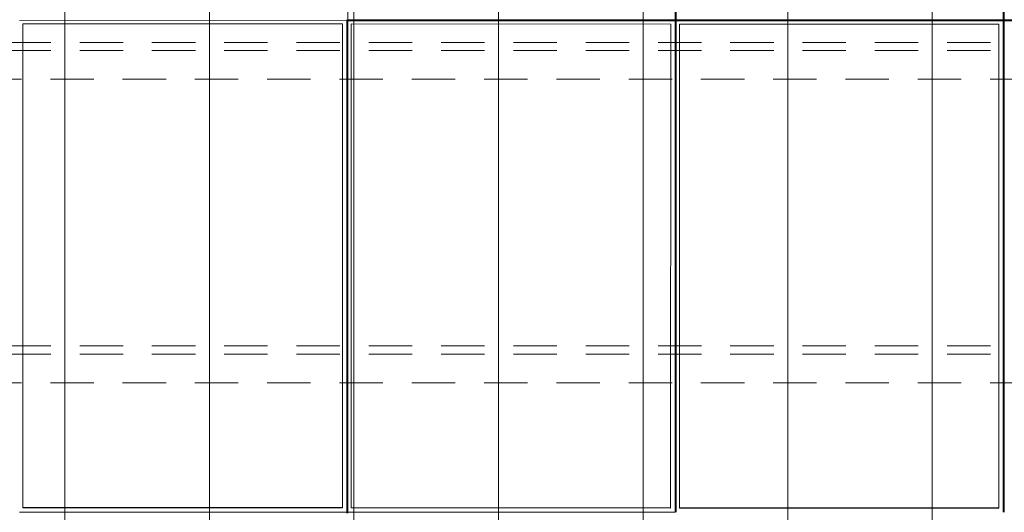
# Model space of a CAD drawing. Header units: metres. Extents: x -167 to 233, y -155 to 122.
# Tile 20 of 96: x 28.15 to 31.55, y 30.17 to 31.87. Entities that reach past the tile are written whole.
import ezdxf

# ---------------------------------------------------------------- set-up
doc = ezdxf.new("R2010")
doc.units = ezdxf.units.M
doc.header["$MEASUREMENT"] = 0
doc.linetypes.add('Strichlinie_ eng', pattern=[0.23, 0.15, -0.08])
for name, color, linetype in [('30 Dachaufbau', 7, 'Continuous'), ('30 Dachkonstruktion massiv', 7, 'Continuous'), ('70 PV-Anlage', 7, 'Continuous')]:
    doc.layers.add(name, color=color, linetype=linetype)

# ---------------------------------------------------------------- blocks, each defined once
blk = doc.blocks.new('Lattung 27')
at = {"layer": '30 Dachkonstruktion massiv', "color": 7, "linetype": 'Strichlinie_ eng', "lineweight": 13}
for p, q in [((40.5014, 3.2481), (0, 3.2481)), ((40.5014, 3.2202), (0, 3.2202)), ((0, 3.1212), (40.5014, 3.1212)), ((40.5014, 2.1984), (0, 2.1984)), ((40.5014, 2.1706), (0, 2.1706)), ((0, 2.0715), (40.5014, 2.0715))]:
    blk.add_line(p, q, dxfattribs=at)
blk = doc.blocks.new('*X218', base_point=(27236.1321, 33357.279))
at = {"layer": '30 Dachaufbau', "color": 7, "linetype": 'Continuous', "lineweight": 13}
for p, q in [((28.3011, 31.8548), (28.3011, 31.9192)), ((28.3011, 31.8548), (28.3011, 31.9192)), ((28.8011, 31.8548), (28.8011, 31.9192)), ((28.8011, 31.8548), (28.8011, 31.9192)), ((29.3011, 31.8548), (29.3011, 31.9192)), ((29.3011, 31.8548), (29.3011, 31.9192)), ((29.8011, 31.8548), (29.8011, 31.9192)), ((29.8011, 31.8548), (29.8011, 31.9192)), ((30.3011, 31.8548), (30.3011, 31.9192)), ((30.3011, 31.8548), (30.3011, 31.9192)), ((30.8011, 31.8548), (30.8011, 31.9192)), ((30.8011, 31.8548), (30.8011, 31.9192)), ((31.3011, 31.8548), (31.3011, 31.9192)), ((31.3011, 31.8548), (31.3011, 31.9192)), ((28.3011, 31.7905), (28.3011, 31.8548)), ((28.3011, 31.7905), (28.3011, 31.8548)), ((28.8011, 31.7905), (28.8011, 31.8548)), ((28.8011, 31.7905), (28.8011, 31.8548)), ((29.3011, 31.7905), (29.3011, 31.8548)), ((29.3011, 31.7905), (29.3011, 31.8548)), ((29.8011, 31.7905), (29.8011, 31.8548)), ((29.8011, 31.7905), (29.8011, 31.8548)), ((30.3011, 31.7905), (30.3011, 31.8548)), ((30.3011, 31.7905), (30.3011, 31.8548)), ((30.8011, 31.7905), (30.8011, 31.8548)), ((30.8011, 31.7905), (30.8011, 31.8548)), ((31.3011, 31.7905), (31.3011, 31.8548)), ((31.3011, 31.7905), (31.3011, 31.8548)), ((28.3011, 31.7261), (28.3011, 31.7905)), ((28.3011, 31.7261), (28.3011, 31.7905)), ((28.8011, 31.7261), (28.8011, 31.7905)), ((28.8011, 31.7261), (28.8011, 31.7905)), ((29.3011, 31.7261), (29.3011, 31.7905)), ((29.3011, 31.7261), (29.3011, 31.7905)), ((29.8011, 31.7261), (29.8011, 31.7905)), ((29.8011, 31.7261), (29.8011, 31.7905)), ((30.3011, 31.7261), (30.3011, 31.7905)), ((30.3011, 31.7261), (30.3011, 31.7905)), ((30.8011, 31.7261), (30.8011, 31.7905)), ((30.8011, 31.7261), (30.8011, 31.7905)), ((31.3011, 31.7261), (31.3011, 31.7905)), ((31.3011, 31.7261), (31.3011, 31.7905)), ((28.3011, 31.6617), (28.3011, 31.7261)), ((28.3011, 31.6617), (28.3011, 31.7261)), ((28.8011, 31.6617), (28.8011, 31.7261)), ((28.8011, 31.6617), (28.8011, 31.7261)), ((29.3011, 31.6617), (29.3011, 31.7261)), ((29.3011, 31.6617), (29.3011, 31.7261)), ((29.8011, 31.6617), (29.8011, 31.7261)), ((29.8011, 31.6617), (29.8011, 31.7261)), ((30.3011, 31.6617), (30.3011, 31.7261)), ((30.3011, 31.6617), (30.3011, 31.7261)), ((30.8011, 31.6617), (30.8011, 31.7261)), ((30.8011, 31.6617), (30.8011, 31.7261)), ((31.3011, 31.6617), (31.3011, 31.7261)), ((31.3011, 31.6617), (31.3011, 31.7261)), ((28.3011, 31.5974), (28.3011, 31.6617)), ((28.3011, 31.5974), (28.3011, 31.6617)), ((28.8011, 31.5974), (28.8011, 31.6617)), ((28.8011, 31.5974), (28.8011, 31.6617)), ((29.3011, 31.5974), (29.3011, 31.6617)), ((29.3011, 31.5974), (29.3011, 31.6617)), ((29.8011, 31.5974), (29.8011, 31.6617)), ((29.8011, 31.5974), (29.8011, 31.6617)), ((30.3011, 31.5974), (30.3011, 31.6617)), ((30.3011, 31.5974), (30.3011, 31.6617)), ((30.8011, 31.5974), (30.8011, 31.6617)), ((30.8011, 31.5974), (30.8011, 31.6617)), ((31.3011, 31.5974), (31.3011, 31.6617)), ((31.3011, 31.5974), (31.3011, 31.6617)), ((28.3011, 31.533), (28.3011, 31.5974)), ((28.3011, 31.533), (28.3011, 31.5974)), ((28.8011, 31.533), (28.8011, 31.5974)), ((28.8011, 31.533), (28.8011, 31.5974)), ((29.3011, 31.533), (29.3011, 31.5974)), ((29.3011, 31.533), (29.3011, 31.5974)), ((29.8011, 31.533), (29.8011, 31.5974)), ((29.8011, 31.533), (29.8011, 31.5974)), ((30.3011, 31.533), (30.3011, 31.5974)), ((30.3011, 31.533), (30.3011, 31.5974)), ((30.8011, 31.533), (30.8011, 31.5974)), ((30.8011, 31.533), (30.8011, 31.5974)), ((31.3011, 31.533), (31.3011, 31.5974)), ((31.3011, 31.533), (31.3011, 31.5974)), ((28.3011, 31.4686), (28.3011, 31.533)), ((28.3011, 31.4686), (28.3011, 31.533)), ((28.8011, 31.4686), (28.8011, 31.533)), ((28.8011, 31.4686), (28.8011, 31.533)), ((29.3011, 31.4686), (29.3011, 31.533)), ((29.3011, 31.4686), (29.3011, 31.533)), ((29.8011, 31.4686), (29.8011, 31.533)), ((29.8011, 31.4686), (29.8011, 31.533)), ((30.3011, 31.4686), (30.3011, 31.533)), ((30.3011, 31.4686), (30.3011, 31.533)), ((30.8011, 31.4686), (30.8011, 31.533)), ((30.8011, 31.4686), (30.8011, 31.533)), ((31.3011, 31.4686), (31.3011, 31.533)), ((31.3011, 31.4686), (31.3011, 31.533)), ((28.3011, 31.4043), (28.3011, 31.4686)), ((28.3011, 31.4043), (28.3011, 31.4686)), ((28.8011, 31.4043), (28.8011, 31.4686)), ((28.8011, 31.4043), (28.8011, 31.4686)), ((29.3011, 31.4043), (29.3011, 31.4686)), ((29.3011, 31.4043), (29.3011, 31.4686)), ((29.8011, 31.4043), (29.8011, 31.4686)), ((29.8011, 31.4043), (29.8011, 31.4686)), ((30.3011, 31.4043), (30.3011, 31.4686)), ((30.3011, 31.4043), (30.3011, 31.4686)), ((30.8011, 31.4043), (30.8011, 31.4686)), ((30.8011, 31.4043), (30.8011, 31.4686)), ((31.3011, 31.4043), (31.3011, 31.4686)), ((31.3011, 31.4043), (31.3011, 31.4686)), ((28.3011, 31.3399), (28.3011, 31.4043)), ((28.3011, 31.3399), (28.3011, 31.4043)), ((28.8011, 31.3399), (28.8011, 31.4043)), ((28.8011, 31.3399), (28.8011, 31.4043)), ((29.3011, 31.3399), (29.3011, 31.4043)), ((29.3011, 31.3399), (29.3011, 31.4043)), ((29.8011, 31.3399), (29.8011, 31.4043)), ((29.8011, 31.3399), (29.8011, 31.4043)), ((30.3011, 31.3399), (30.3011, 31.4043)), ((30.3011, 31.3399), (30.3011, 31.4043)), ((30.8011, 31.3399), (30.8011, 31.4043)), ((30.8011, 31.3399), (30.8011, 31.4043)), ((31.3011, 31.3399), (31.3011, 31.4043)), ((31.3011, 31.3399), (31.3011, 31.4043)), ((28.3011, 31.2755), (28.3011, 31.3399)), ((28.3011, 31.2755), (28.3011, 31.3399)), ((28.8011, 31.2755), (28.8011, 31.3399)), ((28.8011, 31.2755), (28.8011, 31.3399)), ((29.3011, 31.2755), (29.3011, 31.3399)), ((29.3011, 31.2755), (29.3011, 31.3399)), ((29.8011, 31.2755), (29.8011, 31.3399)), ((29.8011, 31.2755), (29.8011, 31.3399)), ((30.3011, 31.2755), (30.3011, 31.3399)), ((30.3011, 31.2755), (30.3011, 31.3399)), ((30.8011, 31.2755), (30.8011, 31.3399)), ((30.8011, 31.2755), (30.8011, 31.3399)), ((31.3011, 31.2755), (31.3011, 31.3399)), ((31.3011, 31.2755), (31.3011, 31.3399)), ((28.3011, 31.2111), (28.3011, 31.2755)), ((28.3011, 31.2111), (28.3011, 31.2755)), ((28.8011, 31.2111), (28.8011, 31.2755)), ((28.8011, 31.2111), (28.8011, 31.2755)), ((29.3011, 31.2111), (29.3011, 31.2755)), ((29.3011, 31.2111), (29.3011, 31.2755)), ((29.8011, 31.2111), (29.8011, 31.2755)), ((29.8011, 31.2111), (29.8011, 31.2755)), ((30.3011, 31.2111), (30.3011, 31.2755)), ((30.3011, 31.2111), (30.3011, 31.2755)), ((30.8011, 31.2111), (30.8011, 31.2755)), ((30.8011, 31.2111), (30.8011, 31.2755)), ((31.3011, 31.2111), (31.3011, 31.2755)), ((31.3011, 31.2111), (31.3011, 31.2755)), ((28.3011, 31.1468), (28.3011, 31.2111)), ((28.3011, 31.1468), (28.3011, 31.2111)), ((28.8011, 31.1468), (28.8011, 31.2111)), ((28.8011, 31.1468), (28.8011, 31.2111)), ((29.3011, 31.1468), (29.3011, 31.2111)), ((29.3011, 31.1468), (29.3011, 31.2111)), ((29.8011, 31.1468), (29.8011, 31.2111)), ((29.8011, 31.1468), (29.8011, 31.2111)), ((30.3011, 31.1468), (30.3011, 31.2111)), ((30.3011, 31.1468), (30.3011, 31.2111)), ((30.8011, 31.1468), (30.8011, 31.2111)), ((30.8011, 31.1468), (30.8011, 31.2111)), ((31.3011, 31.1468), (31.3011, 31.2111)), ((31.3011, 31.1468), (31.3011, 31.2111)), ((28.3011, 31.0824), (28.3011, 31.1468)), ((28.3011, 31.0824), (28.3011, 31.1468)), ((28.8011, 31.0824), (28.8011, 31.1468)), ((28.8011, 31.0824), (28.8011, 31.1468)), ((29.3011, 31.0824), (29.3011, 31.1468)), ((29.3011, 31.0824), (29.3011, 31.1468)), ((29.8011, 31.0824), (29.8011, 31.1468)), ((29.8011, 31.0824), (29.8011, 31.1468)), ((30.3011, 31.0824), (30.3011, 31.1468)), ((30.3011, 31.0824), (30.3011, 31.1468)), ((30.8011, 31.0824), (30.8011, 31.1468)), ((30.8011, 31.0824), (30.8011, 31.1468)), ((31.3011, 31.0824), (31.3011, 31.1468)), ((31.3011, 31.0824), (31.3011, 31.1468)), ((28.3011, 31.018), (28.3011, 31.0824)), ((28.3011, 31.018), (28.3011, 31.0824)), ((28.8011, 31.018), (28.8011, 31.0824)), ((28.8011, 31.018), (28.8011, 31.0824)), ((29.3011, 31.018), (29.3011, 31.0824)), ((29.3011, 31.018), (29.3011, 31.0824)), ((29.8011, 31.018), (29.8011, 31.0824)), ((29.8011, 31.018), (29.8011, 31.0824)), ((30.3011, 31.018), (30.3011, 31.0824)), ((30.3011, 31.018), (30.3011, 31.0824)), ((30.8011, 31.018), (30.8011, 31.0824)), ((30.8011, 31.018), (30.8011, 31.0824)), ((31.3011, 31.018), (31.3011, 31.0824)), ((31.3011, 31.018), (31.3011, 31.0824)), ((28.3011, 30.9537), (28.3011, 31.018)), ((28.3011, 30.9537), (28.3011, 31.018)), ((28.8011, 30.9537), (28.8011, 31.018)), ((28.8011, 30.9537), (28.8011, 31.018)), ((29.3011, 30.9537), (29.3011, 31.018)), ((29.3011, 30.9537), (29.3011, 31.018)), ((29.8011, 30.9537), (29.8011, 31.018)), ((29.8011, 30.9537), (29.8011, 31.018)), ((30.3011, 30.9537), (30.3011, 31.018)), ((30.3011, 30.9537), (30.3011, 31.018)), ((30.8011, 30.9537), (30.8011, 31.018)), ((30.8011, 30.9537), (30.8011, 31.018)), ((31.3011, 30.9537), (31.3011, 31.018)), ((31.3011, 30.9537), (31.3011, 31.018)), ((28.3011, 30.8893), (28.3011, 30.9537)), ((28.3011, 30.8893), (28.3011, 30.9537)), ((28.8011, 30.8893), (28.8011, 30.9537)), ((28.8011, 30.8893), (28.8011, 30.9537)), ((29.3011, 30.8893), (29.3011, 30.9537)), ((29.3011, 30.8893), (29.3011, 30.9537)), ((29.8011, 30.8893), (29.8011, 30.9537)), ((29.8011, 30.8893), (29.8011, 30.9537)), ((30.3011, 30.8893), (30.3011, 30.9537)), ((30.3011, 30.8893), (30.3011, 30.9537)), ((30.8011, 30.8893), (30.8011, 30.9537)), ((30.8011, 30.8893), (30.8011, 30.9537)), ((31.3011, 30.8893), (31.3011, 30.9537)), ((31.3011, 30.8893), (31.3011, 30.9537)), ((28.3011, 30.8249), (28.3011, 30.8893)), ((28.3011, 30.8249), (28.3011, 30.8893)), ((28.8011, 30.8249), (28.8011, 30.8893)), ((28.8011, 30.8249), (28.8011, 30.8893)), ((29.3011, 30.8249), (29.3011, 30.8893)), ((29.3011, 30.8249), (29.3011, 30.8893)), ((29.8011, 30.8249), (29.8011, 30.8893)), ((29.8011, 30.8249), (29.8011, 30.8893)), ((30.3011, 30.8249), (30.3011, 30.8893)), ((30.3011, 30.8249), (30.3011, 30.8893)), ((30.8011, 30.8249), (30.8011, 30.8893)), ((30.8011, 30.8249), (30.8011, 30.8893)), ((31.3011, 30.8249), (31.3011, 30.8893)), ((31.3011, 30.8249), (31.3011, 30.8893)), ((28.3011, 30.7606), (28.3011, 30.8249)), ((28.3011, 30.7606), (28.3011, 30.8249)), ((28.8011, 30.7606), (28.8011, 30.8249)), ((28.8011, 30.7606), (28.8011, 30.8249)), ((29.3011, 30.7606), (29.3011, 30.8249)), ((29.3011, 30.7606), (29.3011, 30.8249)), ((29.8011, 30.7606), (29.8011, 30.8249)), ((29.8011, 30.7606), (29.8011, 30.8249)), ((30.3011, 30.7606), (30.3011, 30.8249)), ((30.3011, 30.7606), (30.3011, 30.8249)), ((30.8011, 30.7606), (30.8011, 30.8249)), ((30.8011, 30.7606), (30.8011, 30.8249)), ((31.3011, 30.7606), (31.3011, 30.8249)), ((31.3011, 30.7606), (31.3011, 30.8249)), ((28.3011, 30.6962), (28.3011, 30.7606)), ((28.3011, 30.6962), (28.3011, 30.7606)), ((28.8011, 30.6962), (28.8011, 30.7606)), ((28.8011, 30.6962), (28.8011, 30.7606)), ((29.3011, 30.6962), (29.3011, 30.7606)), ((29.3011, 30.6962), (29.3011, 30.7606)), ((29.8011, 30.6962), (29.8011, 30.7606)), ((29.8011, 30.6962), (29.8011, 30.7606)), ((30.3011, 30.6962), (30.3011, 30.7606)), ((30.3011, 30.6962), (30.3011, 30.7606)), ((30.8011, 30.6962), (30.8011, 30.7606)), ((30.8011, 30.6962), (30.8011, 30.7606)), ((31.3011, 30.6962), (31.3011, 30.7606)), ((31.3011, 30.6962), (31.3011, 30.7606)), ((28.3011, 30.6318), (28.3011, 30.6962)), ((28.3011, 30.6318), (28.3011, 30.6962)), ((28.8011, 30.6318), (28.8011, 30.6962)), ((28.8011, 30.6318), (28.8011, 30.6962)), ((29.3011, 30.6318), (29.3011, 30.6962)), ((29.3011, 30.6318), (29.3011, 30.6962)), ((29.8011, 30.6318), (29.8011, 30.6962)), ((29.8011, 30.6318), (29.8011, 30.6962)), ((30.3011, 30.6318), (30.3011, 30.6962)), ((30.3011, 30.6318), (30.3011, 30.6962)), ((30.8011, 30.6318), (30.8011, 30.6962)), ((30.8011, 30.6318), (30.8011, 30.6962)), ((31.3011, 30.6318), (31.3011, 30.6962)), ((31.3011, 30.6318), (31.3011, 30.6962)), ((28.3011, 30.5675), (28.3011, 30.6318)), ((28.3011, 30.5675), (28.3011, 30.6318)), ((28.8011, 30.5675), (28.8011, 30.6318)), ((28.8011, 30.5675), (28.8011, 30.6318)), ((29.3011, 30.5675), (29.3011, 30.6318)), ((29.3011, 30.5675), (29.3011, 30.6318)), ((29.8011, 30.5675), (29.8011, 30.6318)), ((29.8011, 30.5675), (29.8011, 30.6318)), ((30.3011, 30.5675), (30.3011, 30.6318)), ((30.3011, 30.5675), (30.3011, 30.6318)), ((30.8011, 30.5675), (30.8011, 30.6318)), ((30.8011, 30.5675), (30.8011, 30.6318)), ((31.3011, 30.5675), (31.3011, 30.6318)), ((31.3011, 30.5675), (31.3011, 30.6318)), ((28.3011, 30.5031), (28.3011, 30.5675)), ((28.3011, 30.5031), (28.3011, 30.5675)), ((28.8011, 30.5031), (28.8011, 30.5675)), ((28.8011, 30.5031), (28.8011, 30.5675)), ((29.3011, 30.5031), (29.3011, 30.5675)), ((29.3011, 30.5031), (29.3011, 30.5675)), ((29.8011, 30.5031), (29.8011, 30.5675)), ((29.8011, 30.5031), (29.8011, 30.5675)), ((30.3011, 30.5031), (30.3011, 30.5675)), ((30.3011, 30.5031), (30.3011, 30.5675)), ((30.8011, 30.5031), (30.8011, 30.5675)), ((30.8011, 30.5031), (30.8011, 30.5675)), ((31.3011, 30.5031), (31.3011, 30.5675)), ((31.3011, 30.5031), (31.3011, 30.5675)), ((28.3011, 30.4387), (28.3011, 30.5031)), ((28.3011, 30.4387), (28.3011, 30.5031)), ((28.8011, 30.4387), (28.8011, 30.5031)), ((28.8011, 30.4387), (28.8011, 30.5031)), ((29.3011, 30.4387), (29.3011, 30.5031)), ((29.3011, 30.4387), (29.3011, 30.5031)), ((29.8011, 30.4387), (29.8011, 30.5031)), ((29.8011, 30.4387), (29.8011, 30.5031)), ((30.3011, 30.4387), (30.3011, 30.5031)), ((30.3011, 30.4387), (30.3011, 30.5031)), ((30.8011, 30.4387), (30.8011, 30.5031)), ((30.8011, 30.4387), (30.8011, 30.5031)), ((31.3011, 30.4387), (31.3011, 30.5031)), ((31.3011, 30.4387), (31.3011, 30.5031)), ((28.3011, 30.3744), (28.3011, 30.4387)), ((28.3011, 30.3744), (28.3011, 30.4387)), ((28.8011, 30.3744), (28.8011, 30.4387)), ((28.8011, 30.3744), (28.8011, 30.4387)), ((29.3011, 30.3744), (29.3011, 30.4387)), ((29.3011, 30.3744), (29.3011, 30.4387)), ((29.8011, 30.3744), (29.8011, 30.4387)), ((29.8011, 30.3744), (29.8011, 30.4387)), ((30.3011, 30.3744), (30.3011, 30.4387)), ((30.3011, 30.3744), (30.3011, 30.4387)), ((30.8011, 30.3744), (30.8011, 30.4387)), ((30.8011, 30.3744), (30.8011, 30.4387)), ((31.3011, 30.3744), (31.3011, 30.4387)), ((31.3011, 30.3744), (31.3011, 30.4387)), ((28.3011, 30.31), (28.3011, 30.3744)), ((28.3011, 30.31), (28.3011, 30.3744)), ((28.8011, 30.31), (28.8011, 30.3744)), ((28.8011, 30.31), (28.8011, 30.3744)), ((29.3011, 30.31), (29.3011, 30.3744)), ((29.3011, 30.31), (29.3011, 30.3744)), ((29.8011, 30.31), (29.8011, 30.3744)), ((29.8011, 30.31), (29.8011, 30.3744)), ((30.3011, 30.31), (30.3011, 30.3744)), ((30.3011, 30.31), (30.3011, 30.3744)), ((30.8011, 30.31), (30.8011, 30.3744)), ((30.8011, 30.31), (30.8011, 30.3744)), ((31.3011, 30.31), (31.3011, 30.3744)), ((31.3011, 30.31), (31.3011, 30.3744)), ((28.3011, 30.2456), (28.3011, 30.31)), ((28.3011, 30.2456), (28.3011, 30.31)), ((28.8011, 30.2456), (28.8011, 30.31)), ((28.8011, 30.2456), (28.8011, 30.31)), ((29.3011, 30.2456), (29.3011, 30.31)), ((29.3011, 30.2456), (29.3011, 30.31)), ((29.8011, 30.2456), (29.8011, 30.31)), ((29.8011, 30.2456), (29.8011, 30.31)), ((30.3011, 30.2456), (30.3011, 30.31)), ((30.3011, 30.2456), (30.3011, 30.31)), ((30.8011, 30.2456), (30.8011, 30.31)), ((30.8011, 30.2456), (30.8011, 30.31)), ((31.3011, 30.2456), (31.3011, 30.31)), ((31.3011, 30.2456), (31.3011, 30.31)), ((28.3011, 30.1813), (28.3011, 30.2456)), ((28.3011, 30.1813), (28.3011, 30.2456)), ((28.8011, 30.1813), (28.8011, 30.2456)), ((28.8011, 30.1813), (28.8011, 30.2456)), ((29.3011, 30.1813), (29.3011, 30.2456)), ((29.3011, 30.1813), (29.3011, 30.2456)), ((29.8011, 30.1813), (29.8011, 30.2456)), ((29.8011, 30.1813), (29.8011, 30.2456)), ((30.3011, 30.1813), (30.3011, 30.2456)), ((30.3011, 30.1813), (30.3011, 30.2456)), ((30.8011, 30.1813), (30.8011, 30.2456)), ((30.8011, 30.1813), (30.8011, 30.2456)), ((31.3011, 30.1813), (31.3011, 30.2456)), ((31.3011, 30.1813), (31.3011, 30.2456)), ((28.3011, 30.1169), (28.3011, 30.1813)), ((28.3011, 30.1169), (28.3011, 30.1813)), ((28.8011, 30.1169), (28.8011, 30.1813)), ((28.8011, 30.1169), (28.8011, 30.1813)), ((29.3011, 30.1169), (29.3011, 30.1813)), ((29.3011, 30.1169), (29.3011, 30.1813)), ((29.8011, 30.1169), (29.8011, 30.1813)), ((29.8011, 30.1169), (29.8011, 30.1813)), ((30.3011, 30.1169), (30.3011, 30.1813)), ((30.3011, 30.1169), (30.3011, 30.1813)), ((30.8011, 30.1169), (30.8011, 30.1813)), ((30.8011, 30.1169), (30.8011, 30.1813)), ((31.3011, 30.1169), (31.3011, 30.1813)), ((31.3011, 30.1169), (31.3011, 30.1813))]:
    blk.add_line(p, q, dxfattribs=at)
blk = doc.blocks.new('Solarkollektor - ACB')
at = {"layer": '70 PV-Anlage', "color": 7, "linetype": 'Continuous', "lineweight": 13}
for p, q in [((26.1015, 3.3884), (26.1015, 5.0882)), ((26.105, 5.0882), (26.105, 3.3884)), ((27.2365, 3.3884), (27.2365, 5.0882)), ((27.24, 5.0882), (27.24, 3.3884)), ((28.3715, 3.3884), (28.3715, 5.0882)), ((24.97, 3.3884), (26.1015, 3.3884)), ((26.1015, 3.385), (24.97, 3.385)), ((26.1015, 3.3884), (26.1015, 3.385)), ((26.1015, 1.6852), (26.1015, 3.385)), ((26.105, 3.3884), (26.105, 3.385)), ((26.105, 3.3884), (27.2365, 3.3884)), ((27.2365, 3.385), (26.105, 3.385)), ((26.105, 3.385), (26.105, 1.6852)), ((26.12, 1.7), (26.12, 3.3736)), ((26.12, 3.3736), (27.225, 3.3736)), ((27.225, 3.3736), (27.225, 1.7)), ((27.2365, 3.3884), (27.2365, 3.385)), ((27.2365, 1.6852), (27.2365, 3.385)), ((27.24, 3.3884), (27.24, 3.385)), ((27.24, 3.3884), (28.3715, 3.3884)), ((28.3715, 3.385), (27.24, 3.385)), ((27.24, 3.385), (27.24, 1.6852)), ((27.255, 1.7), (27.255, 3.3736)), ((27.255, 3.3736), (28.36, 3.3736)), ((28.36, 3.3736), (28.36, 1.7)), ((28.3715, 3.3884), (28.3715, 3.385)), ((28.3715, 1.6852), (28.3715, 3.385)), ((28.375, 3.3884), (28.375, 3.385)), ((29.5065, 3.385), (28.375, 3.385)), ((28.375, 3.385), (28.375, 1.6852)), ((28.39, 1.7), (28.39, 3.3736)), ((28.39, 3.3736), (29.495, 3.3736)), ((29.495, 3.3736), (29.495, 1.7)), ((26.105, 3.319), (26.1015, 3.319)), ((26.105, 3.3134), (26.1015, 3.3134)), ((27.24, 3.319), (27.2365, 3.319)), ((27.24, 3.3134), (27.2365, 3.3134)), ((28.375, 3.319), (28.3715, 3.319)), ((28.375, 3.3134), (28.3715, 3.3134)), ((26.1015, 3.2738), (26.105, 3.2738)), ((26.1015, 3.2716), (26.105, 3.2716)), ((27.2365, 3.2738), (27.24, 3.2738)), ((27.2365, 3.2716), (27.24, 3.2716)), ((28.3715, 3.2738), (28.375, 3.2738)), ((28.3715, 3.2716), (28.375, 3.2716)), ((26.105, 1.7345), (26.1015, 1.7345)), ((26.105, 1.729), (26.1015, 1.729)), ((27.24, 1.7345), (27.2365, 1.7345)), ((27.24, 1.729), (27.2365, 1.729)), ((28.375, 1.7345), (28.3715, 1.7345)), ((28.375, 1.729), (28.3715, 1.729)), ((26.1015, 1.6893), (26.105, 1.6893)), ((26.12, 1.7011), (27.225, 1.7011)), ((27.225, 1.7), (26.12, 1.7)), ((27.2365, 1.6893), (27.24, 1.6893)), ((27.24, 1.6852), (28.3715, 1.6852)), ((27.255, 1.7011), (28.36, 1.7011)), ((28.36, 1.7), (27.255, 1.7)), ((28.3715, 1.6893), (28.375, 1.6893)), ((28.3715, 1.6852), (28.3715, 1.6817)), ((28.375, 1.6852), (28.375, 1.6817)), ((28.375, 1.6852), (29.5065, 1.6852)), ((28.39, 1.7011), (29.495, 1.7011)), ((29.495, 1.7), (28.39, 1.7))]:
    blk.add_line(p, q, dxfattribs=at)

msp = doc.modelspace()

# ---------------------------------------------------------------- block references
at = {"layer": '30 Dachaufbau', "color": 7, "linetype": 'Continuous', "lineweight": 13}
msp.add_blockref('*X218', (27236.1321, 33357.279), dxfattribs=at)
at = {"layer": '30 Dachkonstruktion massiv', "color": 7, "linetype": 'Strichlinie_ eng', "lineweight": 18}
msp.add_blockref('Lattung 27', (17.5011, 28.5425), dxfattribs=at)
at = {"layer": '70 PV-Anlage', "color": 7, "linetype": 'Continuous', "lineweight": 13, "xscale": -0.9999999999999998, "rotation": 359.9945255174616}
msp.add_blockref('Solarkollektor - ACB', (57.6511, 28.478), dxfattribs=at)

doc.saveas('drawing.dxf')
